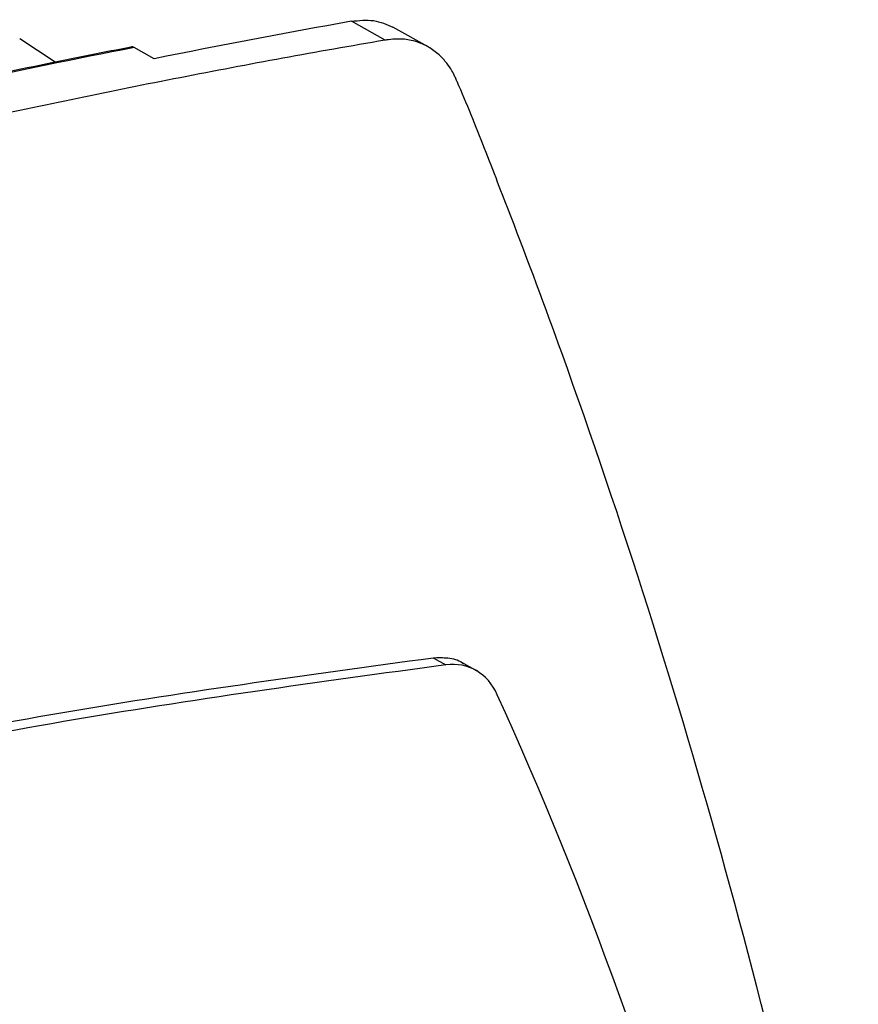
# Model space of a CAD drawing. Header units: millimetres. Extents: x -0.44 to 1.31, y -0.87 to 1.29.
# Tile 123 of 182: x 1.2243 to 1.2742, y -0.4885 to -0.43. Entities that reach past the tile are written whole.
import ezdxf

# ---------------------------------------------------------------- set-up
doc = ezdxf.new("R2010")
doc.units = ezdxf.units.MM

msp = doc.modelspace()

# ---------------------------------------------------------------- linework, layer by layer
at = {"color": 7, "linetype": 'Continuous', "lineweight": 25}
for p, q in [((1.246062, -0.431236), (1.244061, -0.430112)), ((1.248614, -0.431629), (1.246523, -0.430454)), ((1.226454, -0.432543), (1.224348, -0.431151)), ((1.232336, -0.432341), (1.231147, -0.431673)), ((1.248925, -0.467926), (1.249677, -0.468348)), ((1.251539, -0.46872), (1.250634, -0.468211))]:
    msp.add_line(p, q, dxfattribs=at)
for points in [[(1.244061, -0.430112), (1.240161, -0.430808), (1.236252, -0.431551), (1.232336, -0.432341)], [(1.231147, -0.431673), (1.227647, -0.432354), (1.224141, -0.433073), (1.220628, -0.433829)], [(1.252734, -0.470121), (1.252152, -0.46884), (1.251023, -0.468186), (1.249677, -0.468348)], [(1.274187, -0.547818), (1.270498, -0.519458), (1.263272, -0.493289), (1.252734, -0.470121)]]:
    msp.add_open_spline(points, degree=3, dxfattribs=at)
for points, knots in [([(1.244061, -0.430112), (1.244513, -0.430064), (1.245421, -0.42997), (1.246153, -0.430296), (1.246521, -0.430459)], [0, 0, 0, 0, 0.498294, 1, 1, 1, 1]), ([(1.246061, -0.431238), (1.244038, -0.431576), (1.242012, -0.431937), (1.237955, -0.43268), (1.231863, -0.433834), (1.217606, -0.436789), (1.188934, -0.443753), (1.164125, -0.451519), (1.147519, -0.457486)], [0, 0, 0, 0, 0.0625, 0.0625, 0.125, 0.25, 0.5, 1, 1, 1, 1]), ([(1.230962, -0.431645), (1.229396, -0.431954), (1.225864, -0.432649), (1.222322, -0.433401), (1.220351, -0.433821)], [0, 0, 0, 0, 0.443503, 1, 1, 1, 1]), ([(1.231147, -0.431673), (1.231126, -0.431662), (1.231084, -0.431641), (1.231025, -0.431632), (1.230983, -0.431633), (1.230965, -0.431645), (1.230963, -0.431646)], [0, 0, 0, 0, 0.300928, 0.601406, 0.935502, 1, 1, 1, 1]), ([(1.25035, -0.433698), (1.250338, -0.433674), (1.250294, -0.433576), (1.250195, -0.433352), (1.250014, -0.432995), (1.249707, -0.432553), (1.249253, -0.432061), (1.248567, -0.431554), (1.247728, -0.431225), (1.246907, -0.431144), (1.246377, -0.431192), (1.246129, -0.431228), (1.246061, -0.431238)], [0, 0, 0, 0, 0.0139351, 0.0556442, 0.1250543, 0.2223715, 0.34774, 0.5009112, 0.7142926, 0.8683064, 0.9636201, 1, 1, 1, 1]), ([(1.25656, -0.44981), (1.255576, -0.44708), (1.254567, -0.444372), (1.253275, -0.441014), (1.253014, -0.440344), (1.252494, -0.439003), (1.251715, -0.436991), (1.250914, -0.434998), (1.25035, -0.433698)], [0, 0, 0, 0, 0.5, 0.5, 0.625, 0.625, 0.75, 1, 1, 1, 1]), ([(1.273956, -0.512862), (1.271757, -0.501843), (1.269204, -0.491065), (1.263401, -0.470033), (1.260151, -0.459778), (1.25656, -0.44981)], [0, 0, 0, 0, 0.5, 0.5, 1, 1, 1, 1]), ([(1.161182, -0.487891), (1.1676, -0.48582), (1.181699, -0.48127), (1.203394, -0.475778), (1.226266, -0.471017), (1.241366, -0.468957), (1.248925, -0.467926)], [0, 0, 0, 0, 0.217417, 0.477666, 0.738527, 1, 1, 1, 1]), ([(1.248925, -0.467926), (1.249217, -0.467918), (1.249821, -0.467901), (1.250426, -0.468046), (1.250681, -0.468248), (1.250703, -0.468265)], [0, 0, 0, 0, 0.460522, 0.954141, 1, 1, 1, 1]), ([(1.249677, -0.468348), (1.242118, -0.469379), (1.227017, -0.471439), (1.204145, -0.476199), (1.182271, -0.481741), (1.16799, -0.486352), (1.161392, -0.488483)], [0, 0, 0, 0, 0.259881, 0.519154, 0.777818, 1, 1, 1, 1])]:
    msp.add_open_spline(points, degree=3, knots=knots, dxfattribs=at)

doc.saveas('drawing.dxf')
